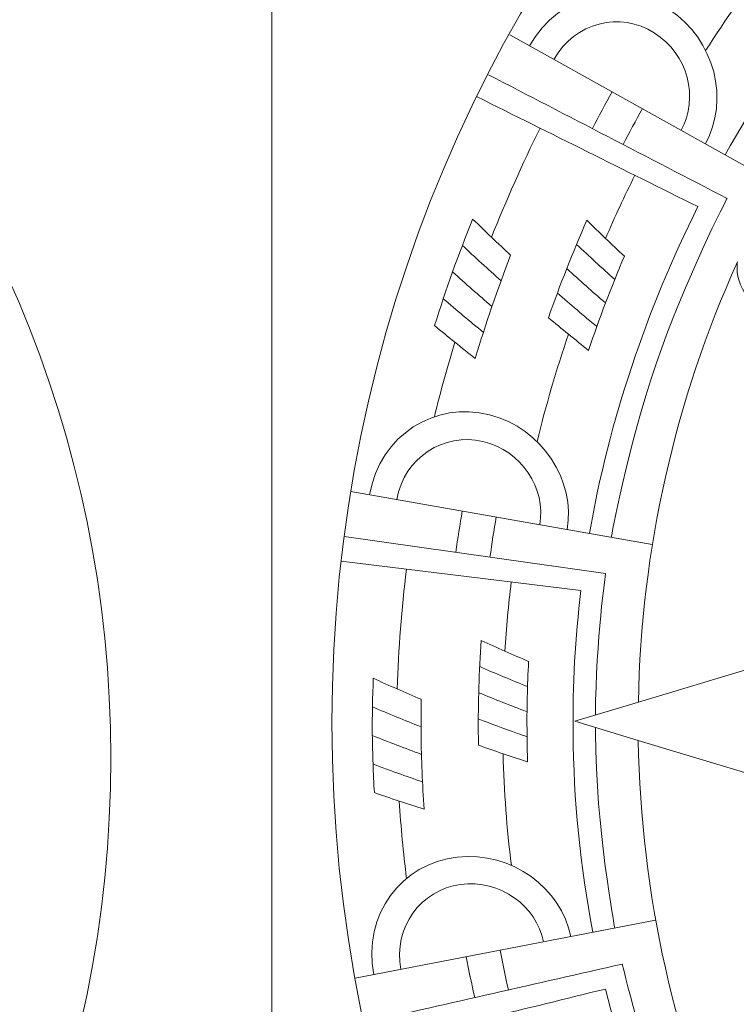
# Model space of a CAD drawing. Header units: millimetres. Extents: x -235 to 244, y -214 to 172.
# Tile 83 of 108: x -4 to 28, y 95 to 139. Entities that reach past the tile are written whole.
import ezdxf

# ---------------------------------------------------------------- set-up
doc = ezdxf.new("R2010")
doc.units = ezdxf.units.MM
doc.header["$MEASUREMENT"] = 0
doc.layers.add('Layer 1', color=7, linetype='Continuous')

msp = doc.modelspace()

# ---------------------------------------------------------------- linework, layer by layer
at = {"layer": 'Layer 1', "lineweight": 15}
for points, knots in [([(73.5153, 171.5214), (38.3394, 171.4537), (9.8583, 142.9189), (9.8583, 107.7417), (9.8583, 107.7417), (9.8583, 72.5175), (38.4139, 43.9619), (73.638, 43.9619), (73.638, 43.9619), (108.8618, 43.9619), (137.4178, 72.5175), (137.4178, 107.7417), (137.4178, 107.7417), (137.4178, 142.9655), (108.8632, 171.5214), (73.638, 171.5214), (73.638, 171.5214), (73.638, 171.5214), (73.5153, 171.5214), (73.5153, 171.5214)], [0, 0, 0, 0, 0.1666667, 0.1666667, 0.1666667, 0.1666667, 0.3333333, 0.3333333, 0.3333333, 0.3333333, 0.5, 0.5, 0.5, 0.5, 0.6666667, 0.6666667, 0.6666667, 0.6666667, 1, 1, 1, 1]), ([(-109.287, 165.8025), (-110.8565, 165.8025), (-112.1216, 164.5389), (-112.1216, 162.9694), (-112.1216, 162.9694), (-112.1216, 162.9694), (-112.1216, 49.3474), (-112.1216, 49.3474), (-112.1216, 49.3474), (-112.1216, 47.7761), (-110.8565, 46.5125), (-109.287, 46.5125), (-109.287, 46.5125), (-109.287, 46.5125), (4.3352, 46.5125), (4.3352, 46.5125), (4.3352, 46.5125), (5.9061, 46.5125), (7.1697, 47.7761), (7.1697, 49.3474), (7.1697, 49.3474), (7.1697, 49.3474), (7.1697, 162.9694), (7.1697, 162.9694), (7.1697, 162.9694), (7.1697, 164.5389), (5.9061, 165.8025), (4.3352, 165.8025), (4.3352, 165.8025), (4.3352, 165.8025), (-109.287, 165.8025), (-109.287, 165.8025)], [0, 0, 0, 0, 0.1111111, 0.1111111, 0.1111111, 0.1111111, 0.2222222, 0.2222222, 0.2222222, 0.2222222, 0.3333333, 0.3333333, 0.3333333, 0.3333333, 0.4444444, 0.4444444, 0.4444444, 0.4444444, 0.5555556, 0.5555556, 0.5555556, 0.5555556, 0.6666667, 0.6666667, 0.6666667, 0.6666667, 0.7777778, 0.7777778, 0.7777778, 0.7777778, 1, 1, 1, 1]), ([(-52.6426, 158.5981), (-52.5875, 158.5981), (-52.5311, 158.5981), (-52.4761, 158.5981), (-52.4761, 158.5981), (-23.5138, 158.5981), (-0.0347, 135.1204), (-0.0347, 106.1584), (-0.0347, 106.1584), (-0.0347, 77.196), (-23.5138, 53.7169), (-52.4761, 53.7169), (-52.4761, 53.7169), (-81.4381, 53.7169), (-104.9172, 77.196), (-104.9172, 106.1584), (-104.9172, 106.1584), (-104.9172, 135.0558), (-81.54, 158.5071), (-52.6426, 158.5981)], [0, 0, 0, 0, 0.1666667, 0.1666667, 0.1666667, 0.1666667, 0.3333333, 0.3333333, 0.3333333, 0.3333333, 0.5, 0.5, 0.5, 0.5, 0.6666667, 0.6666667, 0.6666667, 0.6666667, 1, 1, 1, 1]), ([(27.9974, 128.353), (27.9875, 128.2716), (27.9808, 128.189), (27.9808, 128.105), (27.9808, 128.105), (27.9808, 127.0037), (28.8723, 126.1122), (29.9733, 126.1122), (29.9733, 126.1122), (30.5385, 126.1122), (31.0757, 126.3521), (31.455, 126.7723), (31.455, 126.7723), (31.0013, 125.7675), (30.5811, 124.7494), (30.2008, 123.7158), (30.2008, 123.7158), (31.4906, 123.2402), (32.7804, 122.765), (34.0691, 122.2895), (34.0691, 122.2895), (33.6789, 122.4327), (33.282, 122.4948), (32.9112, 122.4853), (32.9112, 122.4853), (32.0942, 122.4617), (31.4081, 122.0828), (31.2013, 121.4421), (31.2013, 121.4421), (30.8993, 120.509), (31.7442, 119.4341), (33.0312, 119.0732), (33.0312, 119.0732), (31.7442, 119.4341), (30.4626, 118.9533), (30.2365, 117.9983), (30.2365, 117.9983), (30.0107, 117.0448), (30.9396, 116.0415), (32.2526, 115.7868), (32.2526, 115.7868), (32.2526, 115.7868), (33.5067, 115.5426), (33.5067, 115.5426), (33.5067, 115.5426), (33.4556, 115.278), (33.402, 115.0135), (33.3564, 114.7475), (33.3564, 114.7475), (33.3441, 114.7323), (33.3303, 114.7185), (33.3194, 114.702), (33.3194, 114.702), (32.8259, 114.0077), (33.2009, 113.1215), (33.4901, 112.635), (33.4901, 112.635), (33.7808, 112.1486), (34.412, 111.9238), (34.412, 111.9238), (34.412, 111.9238), (34.412, 111.9238), (23.5669, 108.6592), (23.5669, 108.6592), (23.5669, 108.6592), (23.6924, 115.4558), (25.1999, 122.1572), (27.9974, 128.353)], [0, 0, 0, 0, 0.0555556, 0.0555556, 0.0555556, 0.0555556, 0.1111111, 0.1111111, 0.1111111, 0.1111111, 0.1666667, 0.1666667, 0.1666667, 0.1666667, 0.2222222, 0.2222222, 0.2222222, 0.2222222, 0.2777778, 0.2777778, 0.2777778, 0.2777778, 0.3333333, 0.3333333, 0.3333333, 0.3333333, 0.3888889, 0.3888889, 0.3888889, 0.3888889, 0.4444444, 0.4444444, 0.4444444, 0.4444444, 0.5, 0.5, 0.5, 0.5, 0.5555556, 0.5555556, 0.5555556, 0.5555556, 0.6111111, 0.6111111, 0.6111111, 0.6111111, 0.6666667, 0.6666667, 0.6666667, 0.6666667, 0.7222222, 0.7222222, 0.7222222, 0.7222222, 0.7777778, 0.7777778, 0.7777778, 0.7777778, 0.8333333, 0.8333333, 0.8333333, 0.8333333, 0.8888889, 0.8888889, 0.8888889, 0.8888889, 1, 1, 1, 1]), ([(23.5654, 106.9423), (23.5654, 106.9423), (34.412, 103.6777), (34.412, 103.6777), (34.412, 103.6777), (34.412, 103.6777), (33.7808, 103.4519), (33.4901, 102.9654), (33.4901, 102.9654), (33.2009, 102.4789), (32.8259, 101.5927), (33.3194, 100.8981), (33.3194, 100.8981), (33.3303, 100.8829), (33.3441, 100.8692), (33.355, 100.8554), (33.355, 100.8554), (33.4005, 100.587), (33.4542, 100.3224), (33.5053, 100.0564), (33.5053, 100.0564), (33.5053, 100.0564), (32.2526, 99.8123), (32.2526, 99.8123), (32.2526, 99.8123), (30.9396, 99.5576), (30.0107, 98.5543), (30.2365, 97.6007), (30.2365, 97.6007), (30.4626, 96.6457), (31.7442, 96.1645), (33.0312, 96.5258), (33.0312, 96.5258), (31.7442, 96.1645), (30.8993, 95.091), (31.2013, 94.1583), (31.2013, 94.1583), (31.4081, 93.5177), (32.0942, 93.1384), (32.9112, 93.1151), (32.9112, 93.1151), (33.282, 93.1042), (33.6789, 93.1659), (34.0705, 93.3109), (34.0705, 93.3109), (32.7804, 92.8354), (31.4906, 92.3598), (30.2008, 91.8846), (30.2008, 91.8846), (30.5811, 90.851), (31.0013, 89.8311), (31.455, 88.8282), (31.455, 88.8282), (31.0757, 89.2483), (30.5385, 89.4882), (29.9719, 89.4882), (29.9719, 89.4882), (28.8723, 89.4882), (27.9808, 88.595), (27.9808, 87.4954), (27.9808, 87.4954), (27.9808, 87.344), (27.9988, 87.1976), (28.0306, 87.0558), (28.0306, 87.0558), (25.1942, 93.3081), (23.6745, 100.0769), (23.5654, 106.9423)], [0, 0, 0, 0, 0.0555556, 0.0555556, 0.0555556, 0.0555556, 0.1111111, 0.1111111, 0.1111111, 0.1111111, 0.1666667, 0.1666667, 0.1666667, 0.1666667, 0.2222222, 0.2222222, 0.2222222, 0.2222222, 0.2777778, 0.2777778, 0.2777778, 0.2777778, 0.3333333, 0.3333333, 0.3333333, 0.3333333, 0.3888889, 0.3888889, 0.3888889, 0.3888889, 0.4444444, 0.4444444, 0.4444444, 0.4444444, 0.5, 0.5, 0.5, 0.5, 0.5555556, 0.5555556, 0.5555556, 0.5555556, 0.6111111, 0.6111111, 0.6111111, 0.6111111, 0.6666667, 0.6666667, 0.6666667, 0.6666667, 0.7222222, 0.7222222, 0.7222222, 0.7222222, 0.7777778, 0.7777778, 0.7777778, 0.7777778, 0.8333333, 0.8333333, 0.8333333, 0.8333333, 0.8888889, 0.8888889, 0.8888889, 0.8888889, 1, 1, 1, 1])]:
    msp.add_open_spline(points, degree=3, knots=knots, dxfattribs=at)
at = {"layer": 'Layer 1', "color": 1, "lineweight": 15}
for points in [[(27.4531, 133.1484), (29.8714, 137.4826), (32.8661, 141.5064), (36.3233, 145.0507)], [(29.4664, 141.9293), (28.4451, 140.5983), (27.4806, 139.2242), (26.575, 137.8117)], [(17.8148, 138.5201), (17.8148, 138.5201), (29.7528, 131.8657), (29.7528, 131.8657)], [(21.508, 134.3224), (21.7949, 134.8752), (22.0898, 135.4238), (22.3928, 135.9681)], [(22.8835, 133.6101), (23.1633, 134.1488), (23.4497, 134.6836), (23.7461, 135.2142)], [(16.9992, 129.4594), (17.6536, 131.116), (18.3786, 132.7448), (19.1709, 134.3404)], [(22.0979, 129.41), (22.5099, 130.3607), (22.9481, 131.3019), (23.4099, 132.2308)], [(15.6914, 129.0942), (16.2633, 128.5598), (16.8408, 128.0331), (17.4236, 127.5152)], [(20.8025, 129.1426), (21.3662, 128.6092), (21.9339, 128.0856), (22.5085, 127.5702)], [(15.2547, 127.9078), (15.8361, 127.3843), (16.4231, 126.8689), (17.0158, 126.363)], [(20.3615, 128.0567), (20.9348, 127.5357), (21.5137, 127.0231), (22.0979, 126.5186)], [(19.9428, 126.9638), (20.527, 126.454), (21.1154, 125.9524), (21.7095, 125.4603)], [(14.8398, 126.7116), (15.4325, 126.199), (16.0305, 125.6959), (16.6327, 125.2027)], [(15.3581, 124.7646), (15.0215, 123.6636), (14.7171, 122.5527), (14.443, 121.4323)], [(20.4402, 125.1213), (19.8987, 123.5394), (19.4288, 121.9339), (19.0319, 120.3108)], [(10.7028, 118.0851), (10.7028, 118.0851), (24.1885, 115.7134), (24.1885, 115.7134)], [(15.3979, 115.3662), (15.4847, 115.9836), (15.5824, 116.5981), (15.69, 117.2116)], [(16.9276, 115.15), (17.0115, 115.7508), (17.1068, 116.3487), (17.2116, 116.9442)], [(12.7782, 109.2463), (12.8332, 111.0419), (12.9712, 112.8294), (13.1903, 114.6042)], [(17.5943, 110.9399), (17.6592, 111.9736), (17.7545, 113.003), (17.8797, 114.0296)], [(16.4672, 110.2496), (17.1784, 109.9409), (17.8921, 109.6421), (18.6086, 109.3553)], [(16.4231, 109.0783), (17.141, 108.7848), (17.8617, 108.5022), (18.5853, 108.231)], [(11.6701, 108.4472), (12.3923, 108.1371), (13.1158, 107.8394), (13.8422, 107.5529)], [(11.6634, 107.1656), (12.3951, 106.8721), (13.1268, 106.5909), (13.8612, 106.321)], [(17.5118, 106.3471), (17.5545, 104.6753), (17.6801, 103.0067), (17.884, 101.3504)], [(11.6952, 105.8853), (12.4311, 105.6084), (13.1694, 105.3438), (13.9082, 105.0902)], [(12.8678, 104.2276), (12.9423, 103.0702), (13.0513, 101.918), (13.1945, 100.7701)], [(10.893, 96.3025), (10.893, 96.3025), (24.3274, 98.8947), (24.3274, 98.8947)], [(17.7545, 95.779), (17.6194, 96.3688), (17.4952, 96.9611), (17.3795, 97.5566)], [(16.2481, 95.4357), (16.1102, 96.0435), (15.9821, 96.651), (15.8636, 97.2631)]]:
    msp.add_open_spline(points, degree=3, dxfattribs=at)
for points, knots in [([(18.701, 138.0255), (20.0239, 140.4011), (22.8684, 141.0114), (24.9438, 139.6501), (24.9438, 139.6501), (27.0188, 138.2887), (27.6418, 135.5737), (26.5655, 133.6419)], [0, 0, 0, 0, 0.3333333, 0.3333333, 0.3333333, 0.3333333, 1, 1, 1, 1]), ([(19.7897, 137.4191), (20.7228, 139.092), (22.7551, 139.5661), (24.2766, 138.6097), (24.2766, 138.6097), (25.7978, 137.6547), (26.2804, 135.6898), (25.4768, 134.2494)], [0, 0, 0, 0, 0.3333333, 0.3333333, 0.3333333, 0.3333333, 1, 1, 1, 1]), ([(16.856, 136.734), (20.4155, 134.889), (23.9761, 133.0439), (27.5356, 131.1986), (27.5356, 131.1986), (27.5356, 131.1986), (25.6684, 127.6115), (24.3606, 123.7959), (24.3606, 123.7959), (23.0515, 119.977), (22.3582, 116.0429), (22.3582, 116.0429)], [0, 0, 0, 0, 0.25, 0.25, 0.25, 0.25, 0.5, 0.5, 0.5, 0.5, 1, 1, 1, 1]), ([(21.3786, 116.215), (22.2619, 121.2643), (23.921, 126.2004), (26.2279, 130.8292), (26.2279, 130.8292), (22.9372, 132.4664), (19.645, 134.1047), (16.3529, 135.742)], [0, 0, 0, 0, 0.3333333, 0.3333333, 0.3333333, 0.3333333, 1, 1, 1, 1]), ([(14.4497, 125.5072), (14.9541, 127.1183), (15.5218, 128.7083), (16.1532, 130.2725), (16.1532, 130.2725), (16.7138, 129.7268), (17.2804, 129.1881), (17.8536, 128.6589), (17.8536, 128.6589), (17.2652, 127.1402), (16.7374, 125.5968), (16.2714, 124.0354), (16.2714, 124.0354), (15.6597, 124.5166), (15.0519, 125.007), (14.4497, 125.5072)], [0, 0, 0, 0, 0.2, 0.2, 0.2, 0.2, 0.4, 0.4, 0.4, 0.4, 0.6, 0.6, 0.6, 0.6, 1, 1, 1, 1]), ([(19.5459, 125.8614), (20.0599, 127.336), (20.6346, 128.7898), (21.2657, 130.2189), (21.2657, 130.2189), (21.8181, 129.6746), (22.3762, 129.1397), (22.94, 128.6134), (22.94, 128.6134), (22.3501, 127.2284), (21.8167, 125.8201), (21.3415, 124.3952), (21.3415, 124.3952), (20.7379, 124.8747), (20.1396, 125.364), (19.5459, 125.8614)], [0, 0, 0, 0, 0.2, 0.2, 0.2, 0.2, 0.4, 0.4, 0.4, 0.4, 0.6, 0.6, 0.6, 0.6, 1, 1, 1, 1]), ([(11.5393, 117.939), (12.012, 120.636), (14.5036, 122.1339), (16.9001, 121.5194), (16.9001, 121.5194), (19.2965, 120.9031), (20.7584, 118.5441), (20.3809, 116.3889)], [0, 0, 0, 0, 0.3333333, 0.3333333, 0.3333333, 0.3333333, 1, 1, 1, 1]), ([(12.763, 117.7242), (13.0964, 119.6204), (14.8631, 120.7295), (16.6066, 120.3203), (16.6066, 120.3203), (18.3496, 119.9125), (19.4383, 118.216), (19.1571, 116.6038)], [0, 0, 0, 0, 0.3333333, 0.3333333, 0.3333333, 0.3333333, 1, 1, 1, 1]), ([(10.4054, 116.0718), (10.4054, 116.0718), (22.1035, 114.4197), (22.1035, 114.4197), (22.1035, 114.4197), (22.1035, 114.4197), (21.6693, 111.4829), (21.646, 108.1096)], [0, 0, 0, 0, 0.3333333, 0.3333333, 0.3333333, 0.3333333, 1, 1, 1, 1]), ([(21.5342, 98.3599), (20.9665, 101.3006), (20.6621, 104.2869), (20.6497, 107.2799), (20.6497, 107.2799), (20.6222, 109.4078), (20.7404, 111.534), (20.9969, 113.6464), (20.9969, 113.6464), (20.9969, 113.6464), (10.2689, 114.9627), (10.2689, 114.9627)], [0, 0, 0, 0, 0.25, 0.25, 0.25, 0.25, 0.5, 0.5, 0.5, 0.5, 1, 1, 1, 1]), ([(16.4136, 106.7317), (16.4108, 106.901), (16.4065, 107.0717), (16.4065, 107.2428), (16.4065, 107.2428), (16.3942, 108.6388), (16.4383, 110.0319), (16.5374, 111.4197), (16.5374, 111.4197), (17.2405, 111.0945), (17.9471, 110.7801), (18.6569, 110.4771), (18.6569, 110.4771), (18.599, 109.4078), (18.5743, 108.3343), (18.5867, 107.2619), (18.5867, 107.2619), (18.5895, 106.835), (18.5976, 106.4078), (18.6114, 105.9806), (18.6114, 105.9806), (17.8769, 106.2201), (17.1452, 106.4695), (16.4136, 106.7317)], [0, 0, 0, 0, 0.1428571, 0.1428571, 0.1428571, 0.1428571, 0.2857143, 0.2857143, 0.2857143, 0.2857143, 0.4285714, 0.4285714, 0.4285714, 0.4285714, 0.5714286, 0.5714286, 0.5714286, 0.5714286, 0.7142857, 0.7142857, 0.7142857, 0.7142857, 1, 1, 1, 1]), ([(11.7544, 104.6079), (11.7047, 105.4705), (11.6744, 106.3348), (11.6634, 107.2016), (11.6634, 107.2016), (11.6592, 108.0433), (11.6744, 108.8854), (11.7061, 109.7246), (11.7061, 109.7246), (12.4201, 109.4008), (13.1366, 109.0864), (13.8559, 108.7834), (13.8559, 108.7834), (13.845, 108.2624), (13.8408, 107.7417), (13.8436, 107.2206), (13.8436, 107.2206), (13.8559, 106.0977), (13.9029, 104.9787), (13.9826, 103.8639), (13.9826, 103.8639), (13.2386, 104.101), (12.4956, 104.349), (11.7544, 104.6079)], [0, 0, 0, 0, 0.1428571, 0.1428571, 0.1428571, 0.1428571, 0.2857143, 0.2857143, 0.2857143, 0.2857143, 0.4285714, 0.4285714, 0.4285714, 0.4285714, 0.5714286, 0.5714286, 0.5714286, 0.5714286, 0.7142857, 0.7142857, 0.7142857, 0.7142857, 1, 1, 1, 1]), ([(23.5669, 108.6592), (23.5669, 108.6592), (20.7171, 107.8009), (20.7171, 107.8009), (20.7171, 107.8009), (20.7171, 107.8009), (23.5654, 106.9437), (23.5654, 106.9437)], [0, 0, 0, 0, 0.3333333, 0.3333333, 0.3333333, 0.3333333, 1, 1, 1, 1]), ([(16.4051, 107.9057), (16.9868, 107.6824), (17.571, 107.4661), (18.1567, 107.258), (18.1567, 107.258), (18.2999, 107.2068), (18.4449, 107.156), (18.5881, 107.1063)], [0, 0, 0, 0, 0.3333333, 0.3333333, 0.3333333, 0.3333333, 1, 1, 1, 1]), ([(21.646, 107.5279), (21.646, 107.4481), (21.6488, 107.3681), (21.6488, 107.2883), (21.6488, 107.2883), (21.664, 103.0314), (22.5113, 98.5486), (22.5113, 98.5486)], [0, 0, 0, 0, 0.3333333, 0.3333333, 0.3333333, 0.3333333, 1, 1, 1, 1]), ([(11.7269, 96.4637), (11.2059, 99.155), (12.9987, 101.4495), (15.4614, 101.7236), (15.4614, 101.7236), (17.921, 101.9981), (20.1259, 100.3111), (20.5393, 98.1669)], [0, 0, 0, 0, 0.3333333, 0.3333333, 0.3333333, 0.3333333, 1, 1, 1, 1]), ([(12.9465, 96.6994), (12.5814, 98.5899), (13.8351, 100.2589), (15.6114, 100.4974), (15.6114, 100.4974), (17.388, 100.7355), (19.0097, 99.5367), (19.3198, 97.9313)], [0, 0, 0, 0, 0.3333333, 0.3333333, 0.3333333, 0.3333333, 1, 1, 1, 1]), ([(11.2898, 94.3086), (15.1429, 95.1849), (18.9959, 96.0612), (22.8504, 96.9378), (22.8504, 96.9378), (22.8504, 96.9378), (23.7404, 93.0393), (25.2359, 89.2829), (25.2359, 89.2829), (26.7295, 85.5304), (28.7661, 82.0358), (28.7661, 82.0358)], [0, 0, 0, 0, 0.25, 0.25, 0.25, 0.25, 0.5, 0.5, 0.5, 0.5, 1, 1, 1, 1]), ([(27.9021, 81.5341), (25.3018, 86.0098), (23.3217, 90.8344), (22.0922, 95.8202), (22.0922, 95.8202), (18.5729, 94.9535), (15.0533, 94.0867), (11.534, 93.2213)], [0, 0, 0, 0, 0.3333333, 0.3333333, 0.3333333, 0.3333333, 1, 1, 1, 1])]:
    msp.add_open_spline(points, degree=3, knots=knots, dxfattribs=at)

doc.saveas('drawing.dxf')
